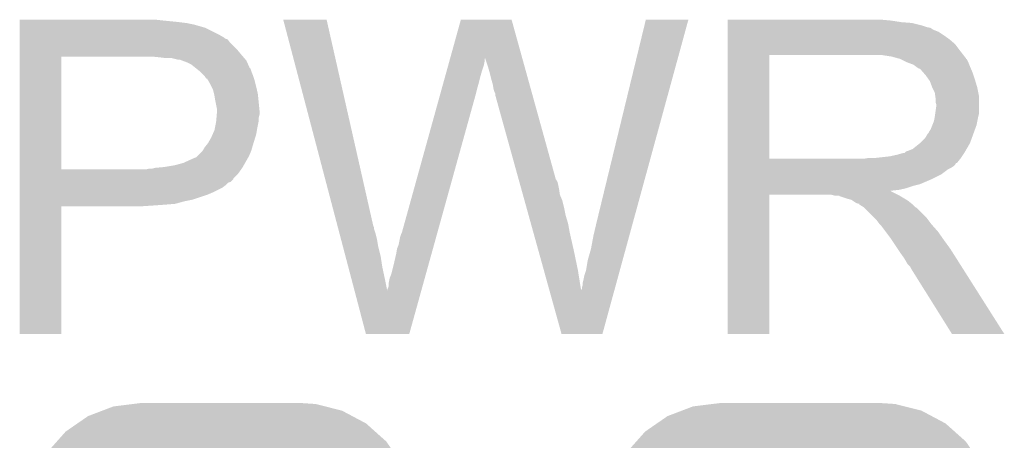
# Model space of a CAD drawing. Extents: x -1.3 to 24.2, y -3.9 to 53.4.
# Tile 7 of 62: x 15.1 to 18.2, y 2.3 to 3.6. Entities that reach past the tile are written whole.
import ezdxf

# ---------------------------------------------------------------- set-up
doc = ezdxf.new("R2010")
doc.units = 0
doc.layers.get('0').update_dxf_attribs({"linetype": 'CONTINUOUS'})
doc.layers.add('GNSS_22_CLICK_V101_GTO', color=11, linetype='CONTINUOUS')
doc.layers.add('GNSS_22_CLICK_V101_GTS', color=8, linetype='CONTINUOUS')

# ---------------------------------------------------------------- blocks, each defined once
blk = doc.blocks.new('CUSTOM_106')
for points in [[(-0.333938, 0.790942), (-0.273256, 0.798498), (0.32361, 0.790942), (0.29379, 0.798498)], [(-0.273256, 0.798498), (-0.25019, 0.80137), (0.29379, 0.798498), (0.25019, 0.80137)], [(-0.412794, 0.76087), (-0.368484, 0.777768), (0.407388, 0.76087), (0.3756, 0.777768)], [(-0.368484, 0.777768), (-0.333938, 0.790942), (0.3756, 0.777768), (0.32361, 0.790942)], [(-0.482218, 0.71288), (-0.44566, 0.738152), (0.47841, 0.71288), (0.45012, 0.738152)], [(-0.44566, 0.738152), (-0.412794, 0.76087), (0.45012, 0.738152), (0.407388, 0.76087)], [(-0.50967, 0.681926), (-0.482218, 0.71288), (0.51306, 0.681926), (0.47841, 0.71288)], [(-0.538216, 0.649738), (-0.50967, 0.681926), (0.53514, 0.649738), (0.51306, 0.681926)], [(-0.55793, 0.61233), (-0.538216, 0.649738), (0.560798, 0.61233), (0.53514, 0.649738)], [(-0.577562, 0.575076), (-0.55793, 0.61233), (0.574852, 0.575076), (0.560798, 0.61233)], [(-0.587972, 0.533366), (-0.577562, 0.575076), (0.590586, 0.533366), (0.574852, 0.575076)], [(-0.597996, 0.49319), (-0.587972, 0.533366), (0.595442, 0.49319), (0.590586, 0.533366)], [(-0.60071, 0.44958), (-0.597996, 0.49319), (0.60071, 0.44958), (0.595442, 0.49319)], [(-0.60198, -0.44958), (-0.60198, 0.44958), (0.60198, -0.44958), (0.60198, 0.44958)], [(-0.59544, -0.49319), (-0.60071, -0.44958), (0.597996, -0.49319), (0.60071, -0.44958)], [(-0.590586, -0.533366), (-0.59544, -0.49319), (0.58797, -0.533366), (0.597996, -0.49319)], [(-0.57485, -0.575076), (-0.590586, -0.533366), (0.577562, -0.575076), (0.58797, -0.533366)], [(-0.560798, -0.61233), (-0.57485, -0.575076), (0.557928, -0.61233), (0.577562, -0.575076)], [(-0.535138, -0.649738), (-0.560798, -0.61233), (0.538216, -0.649738), (0.557928, -0.61233)], [(-0.51306, -0.681926), (-0.535138, -0.649738), (0.509668, -0.681926), (0.538216, -0.649738)], [(-0.478408, -0.71288), (-0.51306, -0.681926), (0.482218, -0.71288), (0.509668, -0.681926)], [(-0.45012, -0.738152), (-0.478408, -0.71288), (0.445658, -0.738152), (0.482218, -0.71288)], [(-0.407386, -0.76087), (-0.45012, -0.738152), (0.412794, -0.76087), (0.445658, -0.738152)], [(-0.3756, -0.777768), (-0.407386, -0.76087), (0.368482, -0.777768), (0.412794, -0.76087)], [(-0.323608, -0.790942), (-0.3756, -0.777768), (0.333938, -0.790942), (0.368482, -0.777768)], [(-0.29379, -0.798498), (-0.323608, -0.790942), (0.273254, -0.798498), (0.333938, -0.790942)], [(-0.25019, -0.80137), (-0.29379, -0.798498), (0.25019, -0.80137), (0.273254, -0.798498)]]:
    blk.add_solid(points)

msp = doc.modelspace()

# ---------------------------------------------------------------- linework, layer by layer
at = {"layer": 'GNSS_22_CLICK_V101_GTO'}
for points in [[(15.13842, 3.63982), (15.138422, 3.64236), (15.5829, 3.63982), (15.560038, 3.64236)], [(15.13842, 3.63474), (15.13842, 3.63982), (15.6337, 3.63474), (15.5829, 3.63982)], [(15.956312, 3.642342), (15.956306, 3.642358), (16.090904, 3.642342), (15.956306, 3.642358)], [(16.124644, 3.002278), (15.956312, 3.642342), (16.23568, 3.002278), (16.090904, 3.642342)], [(16.474404, 3.522944), (16.507472, 3.642344), (16.69801, 3.522944), (16.664944, 3.642344)], [(16.507472, 3.642344), (16.507478, 3.64236), (16.664944, 3.642344), (16.507478, 3.64236)], [(16.9291, 3.01498), (17.08151, 3.642332), (17.042018, 3.01498), (17.213574, 3.642332)], [(17.08151, 3.642332), (17.081518, 3.64236), (17.213574, 3.642332), (17.081518, 3.64236)], [(17.33552, 3.63982), (17.335522, 3.64236), (17.84096, 3.63982), (17.81302, 3.64236)], [(17.33552, 3.63474), (17.33552, 3.63982), (17.873978, 3.63474), (17.84096, 3.63982)], [(15.13842, 3.6322), (15.13842, 3.63474), (15.654022, 3.6322), (15.6337, 3.63474)], [(15.13842, 3.62966), (15.13842, 3.6322), (15.66672, 3.62966), (15.656562, 3.6322)], [(15.13842, 3.62712), (15.13842, 3.62966), (15.67942, 3.62712), (15.66672, 3.62966)], [(15.13842, 3.61696), (15.13842, 3.62712), (15.71498, 3.61696), (15.67942, 3.62712)], [(15.13842, 3.59664), (15.13842, 3.61696), (15.755618, 3.59664), (15.71498, 3.61696)], [(17.33552, 3.6322), (17.33552, 3.63474), (17.907, 3.6322), (17.873978, 3.63474)], [(17.33552, 3.62458), (17.33552, 3.6322), (17.937478, 3.62458), (17.907, 3.6322)], [(17.33552, 3.6195), (17.33552, 3.62458), (17.952722, 3.6195), (17.937478, 3.62458)], [(17.33552, 3.61696), (17.33552, 3.6195), (17.965422, 3.61696), (17.952722, 3.6195)], [(17.33552, 3.616938), (17.33552, 3.61696), (17.96796, 3.616938), (17.965422, 3.61696)], [(17.33552, 3.614414), (17.33552, 3.616938), (17.967974, 3.614414), (17.96796, 3.616938)], [(17.33552, 3.60934), (17.33552, 3.614414), (17.97812, 3.60934), (17.967974, 3.614414)], [(17.33552, 3.604258), (17.33552, 3.60934), (17.990822, 3.604258), (17.97812, 3.60934)], [(15.13842, 3.586478), (15.13842, 3.59664), (15.7734, 3.586478), (15.755618, 3.59664)], [(15.13842, 3.58394), (15.13842, 3.586478), (15.775944, 3.58394), (15.7734, 3.586478)], [(15.13842, 3.581396), (15.13842, 3.58394), (15.783562, 3.581396), (15.775944, 3.58394)], [(15.13842, 3.57124), (15.13842, 3.581396), (15.791182, 3.57124), (15.783562, 3.581396)], [(17.33552, 3.5941), (17.33552, 3.604258), (18.00606, 3.5941), (17.990822, 3.604258)], [(17.33552, 3.5814), (17.33552, 3.5941), (18.02384, 3.5814), (18.00606, 3.5941)], [(17.33552, 3.566158), (17.33552, 3.5814), (18.041622, 3.566158), (18.02384, 3.5814)], [(15.138418, 3.54838), (15.13842, 3.57124), (15.81404, 3.54838), (15.791182, 3.57124)], [(15.138418, 3.53314), (15.138418, 3.54838), (15.82674, 3.53314), (15.81404, 3.54838)], [(17.335518, 3.54584), (17.33552, 3.566158), (18.05686, 3.54584), (18.041622, 3.566158)], [(17.335518, 3.53314), (17.335518, 3.54584), (18.066738, 3.53314), (18.05686, 3.54584)], [(15.13841, 3.177562), (15.138418, 3.52806), (15.26794, 3.177562), (15.267962, 3.52806)], [(15.138418, 3.52806), (15.138418, 3.53314), (15.831094, 3.52806), (15.82674, 3.53314)], [(15.57274, 3.52552), (15.54734, 3.52806), (15.833272, 3.52552), (15.831094, 3.52806)], [(15.593062, 3.52298), (15.57274, 3.52552), (15.835448, 3.52298), (15.833272, 3.52552)], [(15.631162, 3.5179), (15.610842, 3.52298), (15.839802, 3.5179), (15.835448, 3.52298)], [(15.636244, 3.517898), (15.631162, 3.5179), (15.839804, 3.517898), (15.839802, 3.5179)], [(15.643018, 3.515358), (15.636244, 3.517898), (15.84198, 3.515358), (15.839804, 3.517898)], [(15.65656, 3.51028), (15.643018, 3.515358), (15.844238, 3.51028), (15.84198, 3.515358)], [(16.4716, 3.512818), (16.47371, 3.520434), (16.58112, 3.512818), (16.58112, 3.520434)], [(16.47371, 3.520434), (16.474404, 3.522944), (16.58112, 3.520434), (16.583622, 3.522944)], [(16.58366, 3.520444), (16.583622, 3.522944), (16.698702, 3.520444), (16.69801, 3.522944)], [(16.59128, 3.49758), (16.58366, 3.520444), (16.705034, 3.49758), (16.698702, 3.520444)], [(17.335512, 3.210582), (17.335518, 3.53312), (17.46504, 3.210582), (17.465042, 3.53312)], [(17.335518, 3.53312), (17.335518, 3.53314), (17.465042, 3.53312), (17.77238, 3.53314)], [(17.843502, 3.52806), (17.810482, 3.53314), (18.070688, 3.52806), (18.066738, 3.53314)], [(17.862142, 3.522976), (17.843502, 3.52806), (18.07464, 3.522976), (18.070688, 3.52806)], [(17.87144, 3.52044), (17.862142, 3.522976), (18.074662, 3.52044), (18.07464, 3.522976)], [(17.871468, 3.520426), (17.87144, 3.52044), (18.077186, 3.520426), (18.074662, 3.52044)], [(17.89176, 3.51028), (17.871468, 3.520426), (18.08226, 3.51028), (18.077186, 3.520426)], [(15.6718, 3.50266), (15.65656, 3.51028), (15.847626, 3.50266), (15.844238, 3.51028)], [(15.6845, 3.4925), (15.6718, 3.50266), (15.852142, 3.4925), (15.847626, 3.50266)], [(15.68768, 3.489956), (15.6845, 3.4925), (15.85468, 3.489956), (15.852142, 3.4925)], [(15.6972, 3.48234), (15.68768, 3.489956), (15.85722, 3.48234), (15.85468, 3.489956)], [(16.45894, 3.4671), (16.463864, 3.48488), (16.56842, 3.4671), (16.5735, 3.48488)], [(16.463864, 3.48488), (16.468084, 3.50012), (16.5735, 3.48488), (16.578578, 3.50012)], [(16.468084, 3.50012), (16.4716, 3.512818), (16.578578, 3.50012), (16.58112, 3.512818)], [(16.59636, 3.4798), (16.59128, 3.49758), (16.709958, 3.4798), (16.705034, 3.49758)], [(17.912082, 3.502658), (17.89176, 3.51028), (18.08531, 3.502658), (18.08226, 3.51028)], [(17.918854, 3.49758), (17.912082, 3.502658), (18.08734, 3.49758), (18.08531, 3.502658)], [(17.92224, 3.49504), (17.918854, 3.49758), (18.08843, 3.49504), (18.08734, 3.49758)], [(17.929864, 3.48996), (17.92224, 3.49504), (18.090606, 3.48996), (18.08843, 3.49504)], [(17.932406, 3.489954), (17.929864, 3.48996), (18.09061, 3.489954), (18.090606, 3.48996)], [(17.941292, 3.4798), (17.932406, 3.489954), (18.09496, 3.4798), (18.09061, 3.489954)], [(15.709898, 3.469642), (15.6972, 3.48234), (15.8623, 3.469642), (15.85722, 3.48234)], [(15.71244, 3.4671), (15.709898, 3.469642), (15.863148, 3.4671), (15.8623, 3.469642)], [(15.71753, 3.45948), (15.71244, 3.4671), (15.865686, 3.45948), (15.863148, 3.4671)], [(15.720066, 3.459468), (15.71753, 3.45948), (15.86569, 3.459468), (15.865686, 3.45948)], [(15.722964, 3.4544), (15.720066, 3.459468), (15.867378, 3.4544), (15.86569, 3.459468)], [(15.73022, 3.4417), (15.722964, 3.4544), (15.870556, 3.4417), (15.867378, 3.4544)], [(16.453312, 3.44678), (16.45894, 3.4671), (16.56334, 3.44678), (16.56842, 3.4671)], [(16.60144, 3.45948), (16.59636, 3.4798), (16.715584, 3.45948), (16.709958, 3.4798)], [(16.60652, 3.441702), (16.60144, 3.45948), (16.720508, 3.441702), (16.715584, 3.45948)], [(17.95018, 3.469642), (17.941292, 3.4798), (18.098346, 3.469642), (18.09496, 3.4798)], [(17.959252, 3.45694), (17.95018, 3.469642), (18.10258, 3.45694), (18.098346, 3.469642)], [(17.96288, 3.45186), (17.959252, 3.45694), (18.104106, 3.45186), (18.10258, 3.45694)], [(15.734032, 3.43408), (15.73022, 3.4417), (15.87246, 3.43408), (15.870556, 3.4417)], [(15.737842, 3.426458), (15.734032, 3.43408), (15.874154, 3.426458), (15.87246, 3.43408)], [(15.741652, 3.411218), (15.737842, 3.426458), (15.87754, 3.411218), (15.874154, 3.426458)], [(16.44276, 3.40868), (16.448388, 3.429), (16.55318, 3.40868), (16.55826, 3.429)], [(16.448388, 3.429), (16.453312, 3.44678), (16.55826, 3.429), (16.56334, 3.44678)], [(16.60906, 3.42646), (16.60652, 3.441702), (16.724728, 3.42646), (16.720508, 3.441702)], [(16.6116, 3.418842), (16.60906, 3.42646), (16.726838, 3.418842), (16.724728, 3.42646)], [(17.9705, 3.431542), (17.96288, 3.45186), (18.1102, 3.431542), (18.104106, 3.45186)], [(17.9705, 3.43154), (17.9705, 3.431542), (18.110202, 3.43154), (18.1102, 3.431542)], [(17.97812, 3.416296), (17.9705, 3.43154), (18.11325, 3.416296), (18.110202, 3.43154)], [(15.74292, 3.40614), (15.741652, 3.411218), (15.878048, 3.40614), (15.87754, 3.411218)], [(15.74546, 3.3909), (15.74292, 3.40614), (15.879572, 3.3909), (15.878048, 3.40614)], [(16.324582, 2.981962), (16.44276, 3.40868), (16.434798, 2.981962), (16.55318, 3.40868)], [(16.614138, 3.413764), (16.6116, 3.418842), (16.728244, 3.413764), (16.726838, 3.418842)], [(16.61414, 3.408682), (16.614138, 3.413764), (16.729652, 3.408682), (16.728244, 3.413764)], [(16.686716, 3.147056), (16.61414, 3.408682), (16.802102, 3.147056), (16.729652, 3.408682)], [(17.979572, 3.406138), (17.97812, 3.416296), (18.11528, 3.406138), (18.11325, 3.416296)], [(17.98066, 3.398518), (17.979572, 3.406138), (18.11528, 3.398518), (18.11528, 3.406138)], [(17.980662, 3.385818), (17.98066, 3.398518), (18.11528, 3.385818), (18.11528, 3.398518)], [(15.75054, 3.365498), (15.74546, 3.3909), (15.882114, 3.365498), (15.879572, 3.3909)], [(15.75054, 3.360422), (15.75054, 3.365498), (15.88262, 3.360422), (15.882114, 3.365498)], [(17.97957, 3.350258), (17.9832, 3.37566), (18.11528, 3.350258), (18.11528, 3.37566)], [(17.9832, 3.378196), (17.980662, 3.385818), (18.11528, 3.378196), (18.11528, 3.385818)], [(17.9832, 3.37566), (17.9832, 3.378196), (18.11528, 3.37566), (18.11528, 3.378196)], [(15.74821, 3.327398), (15.749058, 3.337558), (15.88008, 3.327398), (15.88008, 3.337558)], [(15.749058, 3.337558), (15.749904, 3.347718), (15.88008, 3.337558), (15.88262, 3.347718)], [(15.749904, 3.347718), (15.75054, 3.35534), (15.88262, 3.347718), (15.88262, 3.35534)], [(15.75054, 3.35534), (15.75054, 3.360422), (15.88262, 3.35534), (15.88262, 3.360422)], [(17.975578, 3.327398), (17.978118, 3.3401), (18.110198, 3.327398), (18.11274, 3.3401)], [(17.978118, 3.3401), (17.97812, 3.340102), (18.11274, 3.3401), (18.11274, 3.340102)], [(17.97812, 3.340102), (17.97957, 3.350258), (18.11274, 3.340102), (18.11528, 3.350258)], [(15.742918, 3.299458), (15.743426, 3.302), (15.874576, 3.299458), (15.875, 3.302)], [(15.743426, 3.302), (15.748, 3.324858), (15.875, 3.302), (15.87957, 3.324858)], [(15.748, 3.324858), (15.74821, 3.327398), (15.87957, 3.324858), (15.88008, 3.327398)], [(17.96034, 3.294378), (17.965418, 3.301998), (18.100268, 3.294378), (18.103038, 3.301998)], [(17.965418, 3.301998), (17.970498, 3.3147), (18.103038, 3.301998), (18.107658, 3.3147)], [(17.970498, 3.3147), (17.975578, 3.327398), (18.107658, 3.3147), (18.110198, 3.327398)], [(15.7226, 3.258822), (15.73276, 3.2766), (15.863862, 3.258822), (15.869334, 3.2766)], [(15.73276, 3.2766), (15.737274, 3.286758), (15.869334, 3.2766), (15.87246, 3.286758)], [(15.737274, 3.286758), (15.742918, 3.299458), (15.87246, 3.286758), (15.874576, 3.299458)], [(17.934938, 3.261358), (17.947638, 3.274058), (18.088262, 3.261358), (18.09288, 3.274058)], [(17.947638, 3.274058), (17.955258, 3.286758), (18.09288, 3.274058), (18.097498, 3.286758)], [(17.955258, 3.286758), (17.957798, 3.2893), (18.097498, 3.286758), (18.098422, 3.2893)], [(17.957798, 3.2893), (17.96034, 3.294378), (18.098422, 3.2893), (18.100268, 3.294378)], [(15.706342, 3.235958), (15.712438, 3.246118), (15.85722, 3.235958), (15.860122, 3.246118)], [(15.712438, 3.246118), (15.718534, 3.25374), (15.860122, 3.246118), (15.8623, 3.25374)], [(15.718534, 3.25374), (15.7226, 3.258822), (15.8623, 3.25374), (15.863862, 3.258822)], [(17.896842, 3.23596), (17.909538, 3.24104), (18.074006, 3.23596), (18.076968, 3.24104)], [(17.909538, 3.24104), (17.931762, 3.258818), (18.076968, 3.24104), (18.08734, 3.258818)], [(17.931762, 3.258818), (17.934938, 3.261358), (18.08734, 3.258818), (18.088262, 3.261358)], [(15.6464, 3.197858), (15.67434, 3.21056), (15.837988, 3.197858), (15.845246, 3.21056)], [(15.67434, 3.21056), (15.687036, 3.21564), (15.845246, 3.21056), (15.848148, 3.21564)], [(15.687036, 3.21564), (15.689574, 3.218178), (15.848148, 3.21564), (15.8496, 3.218178)], [(15.689574, 3.218178), (15.704818, 3.233418), (15.8496, 3.218178), (15.85613, 3.233418)], [(15.704818, 3.233418), (15.706342, 3.235958), (15.85613, 3.233418), (15.85722, 3.235958)], [(17.335512, 3.21056), (17.335512, 3.210582), (17.757138, 3.21056), (17.46504, 3.210582)], [(17.335512, 3.2004), (17.335512, 3.21056), (18.04924, 3.2004), (18.057368, 3.21056)], [(17.757138, 3.21056), (17.772378, 3.2131), (18.057368, 3.21056), (18.0594, 3.2131)], [(17.792698, 3.2131), (17.838418, 3.21818), (18.0594, 3.2131), (18.062786, 3.21818)], [(17.838418, 3.21818), (17.861282, 3.22326), (18.062786, 3.21818), (18.066174, 3.22326)], [(17.861282, 3.22326), (17.879056, 3.22834), (18.066174, 3.22326), (18.069562, 3.22834)], [(17.884134, 3.22834), (17.889218, 3.233416), (18.069562, 3.22834), (18.072522, 3.233416)], [(17.889218, 3.233416), (17.896842, 3.23596), (18.072522, 3.233416), (18.074006, 3.23596)], [(15.529558, 3.17754), (15.539718, 3.18008), (15.825652, 3.17754), (15.827466, 3.18008)], [(15.549878, 3.18008), (15.56003, 3.182618), (15.827466, 3.18008), (15.82928, 3.182618)], [(15.56003, 3.182618), (15.56004, 3.18262), (15.82928, 3.182618), (15.82928, 3.18262)], [(15.56004, 3.18262), (15.587982, 3.18516), (15.82928, 3.18262), (15.830732, 3.18516)], [(15.587982, 3.18516), (15.61846, 3.19024), (15.830732, 3.18516), (15.833634, 3.19024)], [(15.61846, 3.19024), (15.6464, 3.197858), (15.833634, 3.19024), (15.837988, 3.197858)], [(17.33551, 3.19786), (17.335512, 3.2004), (18.046694, 3.19786), (18.04924, 3.2004)], [(17.33551, 3.197846), (17.33551, 3.19786), (18.044154, 3.197846), (18.046694, 3.19786)], [(17.33551, 3.19278), (17.33551, 3.197846), (18.041618, 3.19278), (18.044154, 3.197846)], [(17.33551, 3.1877), (17.33551, 3.19278), (18.03654, 3.1877), (18.041618, 3.19278)], [(17.33551, 3.18262), (17.33551, 3.1877), (18.028918, 3.18262), (18.03654, 3.1877)], [(17.33551, 3.177538), (17.33551, 3.18262), (18.01876, 3.177538), (18.028918, 3.18262)], [(15.13841, 3.17754), (15.13841, 3.177562), (15.529558, 3.17754), (15.26794, 3.177562)], [(15.13841, 3.164838), (15.13841, 3.17754), (15.816578, 3.164838), (15.825652, 3.17754)], [(15.13841, 3.149594), (15.13841, 3.164838), (15.80134, 3.149594), (15.816578, 3.164838)], [(15.13841, 3.147054), (15.13841, 3.149594), (15.801334, 3.147054), (15.80134, 3.149594)], [(17.33551, 3.1623), (17.33551, 3.177538), (17.998438, 3.1623), (18.01876, 3.177538)], [(17.33551, 3.14706), (17.33551, 3.1623), (17.96796, 3.14706), (17.998438, 3.1623)], [(15.138408, 3.10642), (15.13841, 3.12166), (15.73784, 3.10642), (15.768318, 3.12166)], [(15.13841, 3.13944), (15.13841, 3.147054), (15.793716, 3.13944), (15.801334, 3.147054)], [(15.13841, 3.136896), (15.13841, 3.13944), (15.786098, 3.136896), (15.793716, 3.13944)], [(15.13841, 3.12928), (15.13841, 3.136896), (15.778478, 3.12928), (15.786098, 3.136896)], [(15.13841, 3.12166), (15.13841, 3.12928), (15.768318, 3.12166), (15.778478, 3.12928)], [(16.688828, 3.139438), (16.686716, 3.147056), (16.807182, 3.139438), (16.802102, 3.147056)], [(16.691646, 3.12928), (16.688828, 3.139438), (16.80972, 3.12928), (16.807182, 3.139438)], [(16.69517, 3.11658), (16.691646, 3.12928), (16.81226, 3.11658), (16.80972, 3.12928)], [(17.33551, 3.13182), (17.33551, 3.14706), (17.932398, 3.13182), (17.96796, 3.14706)], [(17.33551, 3.12674), (17.33551, 3.13182), (17.912082, 3.12674), (17.932398, 3.13182)], [(17.33551, 3.11912), (17.33551, 3.12674), (17.889218, 3.11912), (17.912082, 3.12674)], [(17.33551, 3.11404), (17.33551, 3.11912), (17.866358, 3.11404), (17.889218, 3.11912)], [(15.138408, 3.0988), (15.138408, 3.10642), (15.72006, 3.0988), (15.73784, 3.10642)], [(15.138408, 3.08356), (15.138408, 3.0988), (15.674338, 3.08356), (15.72006, 3.0988)], [(16.700102, 3.098798), (16.69517, 3.11658), (16.814802, 3.098798), (16.81226, 3.11658)], [(16.705034, 3.081018), (16.700102, 3.098798), (16.82242, 3.081018), (16.814802, 3.098798)], [(17.3355, 2.667022), (17.335508, 3.098778), (17.465018, 2.667022), (17.46504, 3.098778)], [(17.335508, 3.108958), (17.33551, 3.111466), (17.843504, 3.108958), (17.840992, 3.111466)], [(17.335508, 3.0988), (17.335508, 3.108958), (17.86382, 3.0988), (17.843504, 3.108958)], [(17.335508, 3.098778), (17.335508, 3.0988), (17.46504, 3.098778), (17.658078, 3.0988)], [(17.33551, 3.111466), (17.33551, 3.11404), (17.840992, 3.111466), (17.866358, 3.11404)], [(17.668238, 3.09626), (17.658078, 3.0988), (17.868898, 3.09626), (17.86382, 3.0988)], [(17.683474, 3.093726), (17.680934, 3.09626), (17.873122, 3.093726), (17.868898, 3.09626)], [(17.686016, 3.09372), (17.683474, 3.093726), (17.873132, 3.09372), (17.873122, 3.093726)], [(17.708882, 3.0861), (17.686016, 3.09372), (17.885834, 3.0861), (17.873132, 3.09372)], [(15.1384, 2.667022), (15.138408, 3.063218), (15.267918, 2.667022), (15.26794, 3.063218)], [(15.138408, 3.07848), (15.138408, 3.08356), (15.64894, 3.07848), (15.674338, 3.08356)], [(15.138408, 3.07086), (15.138408, 3.07848), (15.620998, 3.07086), (15.64894, 3.07848)], [(15.138408, 3.06832), (15.138408, 3.07086), (15.59052, 3.06832), (15.620998, 3.07086)], [(15.138408, 3.06578), (15.138408, 3.06832), (15.55496, 3.06578), (15.59052, 3.06832)], [(15.138408, 3.06324), (15.138408, 3.06578), (15.516862, 3.06324), (15.55496, 3.06578)], [(15.138408, 3.063218), (15.138408, 3.06324), (15.26794, 3.063218), (15.516862, 3.06324)], [(16.71067, 3.0607), (16.705034, 3.081018), (16.8275, 3.0607), (16.82242, 3.081018)], [(16.717716, 3.0353), (16.71067, 3.0607), (16.83258, 3.0353), (16.8275, 3.0607)], [(17.719038, 3.083562), (17.708882, 3.0861), (17.890064, 3.083562), (17.885834, 3.0861)], [(17.722852, 3.08102), (17.719038, 3.083562), (17.8943, 3.08102), (17.890064, 3.083562)], [(17.734276, 3.073402), (17.722852, 3.08102), (17.903824, 3.073402), (17.8943, 3.08102)], [(17.741898, 3.070862), (17.734276, 3.073402), (17.906998, 3.070862), (17.903824, 3.073402)], [(17.744418, 3.07086), (17.741898, 3.070862), (17.907, 3.07086), (17.906998, 3.070862)], [(17.74444, 3.068332), (17.744418, 3.07086), (17.90953, 3.068332), (17.907, 3.07086)], [(17.757138, 3.060702), (17.74444, 3.068332), (17.91716, 3.060702), (17.90953, 3.068332)], [(17.757142, 3.060698), (17.757138, 3.060702), (17.917164, 3.060698), (17.91716, 3.060702)], [(17.759682, 3.058158), (17.757142, 3.060698), (17.92224, 3.058158), (17.917164, 3.060698)], [(17.790162, 3.027678), (17.759682, 3.058158), (17.95272, 3.027678), (17.92224, 3.058158)], [(16.724762, 3.0099), (16.717716, 3.0353), (16.8402, 3.0099), (16.83258, 3.0353)], [(17.797778, 3.02006), (17.790162, 3.027678), (17.958436, 3.02006), (17.95272, 3.027678)], [(16.125982, 2.997196), (16.124644, 3.002278), (16.23822, 2.997196), (16.23568, 3.002278)], [(16.127316, 2.992118), (16.125982, 2.997196), (16.238222, 2.992118), (16.23822, 2.997196)], [(16.732512, 2.98196), (16.724762, 3.0099), (16.84528, 2.98196), (16.8402, 3.0099)], [(16.91894, 2.9718), (16.9291, 3.01498), (17.03021, 2.9718), (17.042018, 3.01498)], [(17.8054, 3.009902), (17.797778, 3.02006), (17.966054, 3.009902), (17.958436, 3.02006)], [(17.80794, 3.00736), (17.8054, 3.009902), (17.96796, 3.00736), (17.966054, 3.009902)], [(17.810478, 3.00482), (17.80794, 3.00736), (17.970218, 3.00482), (17.96796, 3.00736)], [(17.82572, 2.9845), (17.810478, 3.00482), (17.98828, 2.9845), (17.970218, 3.00482)], [(16.131324, 2.97688), (16.127316, 2.992118), (16.243298, 2.97688), (16.238222, 2.992118)], [(16.133996, 2.96672), (16.131324, 2.97688), (16.24584, 2.96672), (16.243298, 2.97688)], [(16.137336, 2.95402), (16.133996, 2.96672), (16.24838, 2.95402), (16.24584, 2.96672)], [(16.31442, 2.943862), (16.319502, 2.96926), (16.424228, 2.943862), (16.431274, 2.96926)], [(16.319502, 2.96926), (16.32204, 2.97688), (16.431274, 2.96926), (16.433388, 2.97688)], [(16.32204, 2.97688), (16.324582, 2.981962), (16.433388, 2.97688), (16.434798, 2.981962)], [(16.748014, 2.92608), (16.732512, 2.98196), (16.85798, 2.92608), (16.84528, 2.98196)], [(16.91132, 2.931158), (16.91894, 2.9718), (17.019098, 2.931158), (17.03021, 2.9718)], [(17.84096, 2.96418), (17.82572, 2.9845), (18.002504, 2.96418), (17.98828, 2.9845)], [(17.844348, 2.9591), (17.84096, 2.96418), (18.00606, 2.9591), (18.002504, 2.96418)], [(16.141344, 2.93878), (16.137336, 2.95402), (16.25092, 2.93878), (16.24838, 2.95402)], [(16.14936, 2.9083), (16.141344, 2.93878), (16.25854, 2.9083), (16.25092, 2.93878)], [(16.309342, 2.931162), (16.31442, 2.943862), (16.420706, 2.931162), (16.424228, 2.943862)], [(17.862974, 2.93116), (17.844348, 2.9591), (18.02638, 2.93116), (18.00606, 2.9591)], [(16.158044, 2.87528), (16.14936, 2.9083), (16.26362, 2.87528), (16.25854, 2.9083)], [(16.29918, 2.8829), (16.3068, 2.91592), (16.407316, 2.8829), (16.416476, 2.91592)], [(16.3068, 2.91592), (16.309342, 2.931162), (16.416476, 2.91592), (16.420706, 2.931162)], [(16.764924, 2.86512), (16.748014, 2.92608), (16.87068, 2.86512), (16.85798, 2.92608)], [(16.90116, 2.895602), (16.91132, 2.931158), (17.009374, 2.895602), (17.019098, 2.931158)], [(17.87144, 2.91846), (17.862974, 2.93116), (18.034438, 2.91846), (18.02638, 2.93116)], [(17.88414, 2.900682), (17.87144, 2.91846), (18.045718, 2.900682), (18.034438, 2.91846)], [(16.167396, 2.83972), (16.158044, 2.87528), (16.27124, 2.83972), (16.26362, 2.87528)], [(16.29156, 2.852422), (16.29918, 2.8829), (16.398862, 2.852422), (16.407316, 2.8829)], [(16.89608, 2.86512), (16.90116, 2.895602), (17.001038, 2.86512), (17.009374, 2.895602)], [(17.894298, 2.882902), (17.88414, 2.900682), (18.056998, 2.882902), (18.045718, 2.900682)], [(17.901918, 2.87528), (17.894298, 2.882902), (18.061834, 2.87528), (18.056998, 2.882902)], [(17.904462, 2.8702), (17.901918, 2.87528), (18.065058, 2.8702), (18.061834, 2.87528)], [(16.286482, 2.839722), (16.29156, 2.852422), (16.395338, 2.839722), (16.398862, 2.852422)], [(16.782434, 2.801996), (16.764924, 2.86512), (16.880802, 2.801996), (16.87068, 2.86512)], [(16.88846, 2.83718), (16.891002, 2.84988), (16.993398, 2.83718), (16.99687, 2.84988)], [(16.891002, 2.84988), (16.89608, 2.86512), (16.99687, 2.84988), (17.001038, 2.86512)], [(18.031458, 2.66701), (17.904462, 2.8702), (18.193974, 2.66701), (18.065058, 2.8702)], [(16.177358, 2.801842), (16.167396, 2.83972), (16.27886, 2.801842), (16.27124, 2.83972)], [(16.2814, 2.809242), (16.28394, 2.816864), (16.386882, 2.809242), (16.388996, 2.816864)], [(16.28394, 2.827022), (16.286482, 2.839722), (16.391814, 2.827022), (16.395338, 2.839722)], [(16.28394, 2.816864), (16.28394, 2.827022), (16.388996, 2.816864), (16.391814, 2.827022)], [(16.88338, 2.806706), (16.883382, 2.811782), (16.985064, 2.806706), (16.986452, 2.811782)], [(16.883382, 2.811782), (16.88592, 2.819404), (16.986452, 2.811782), (16.988538, 2.819404)], [(16.88592, 2.827022), (16.88846, 2.83718), (16.99062, 2.827022), (16.993398, 2.83718)], [(16.88592, 2.819404), (16.88592, 2.827022), (16.988538, 2.819404), (16.99062, 2.827022)], [(16.212816, 2.667016), (16.177358, 2.801842), (16.347426, 2.667016), (16.38483, 2.801842)], [(16.27886, 2.801842), (16.278862, 2.804164), (16.38483, 2.801842), (16.385474, 2.804164)], [(16.278862, 2.804164), (16.2814, 2.809242), (16.385474, 2.804164), (16.386882, 2.809242)], [(16.819876, 2.667016), (16.782434, 2.801996), (16.946866, 2.667016), (16.983776, 2.801996)], [(16.880802, 2.801996), (16.880846, 2.804166), (16.983776, 2.801996), (16.98437, 2.804166)], [(16.880846, 2.804166), (16.88338, 2.806706), (16.98437, 2.804166), (16.985064, 2.806706)], [(15.267918, 2.667), (15.1384, 2.667022), (15.267918, 2.667), (15.267918, 2.667022)], [(16.347422, 2.667), (16.212816, 2.667016), (16.347422, 2.667), (16.347426, 2.667016)], [(16.946862, 2.667), (16.819876, 2.667016), (16.946862, 2.667), (16.946866, 2.667016)], [(17.465018, 2.667), (17.3355, 2.667022), (17.465018, 2.667), (17.465018, 2.667022)], [(18.19398, 2.667), (18.193974, 2.66701), (18.19398, 2.667), (18.031458, 2.66701)]]:
    msp.add_solid(points, dxfattribs=at)

# ---------------------------------------------------------------- block references
at = {"layer": 'GNSS_22_CLICK_V101_GTS'}
for p in [(15.76324, 1.651), (17.56156, 1.651)]:
    msp.add_blockref('CUSTOM_106', p, dxfattribs=at)

doc.saveas('drawing.dxf')
